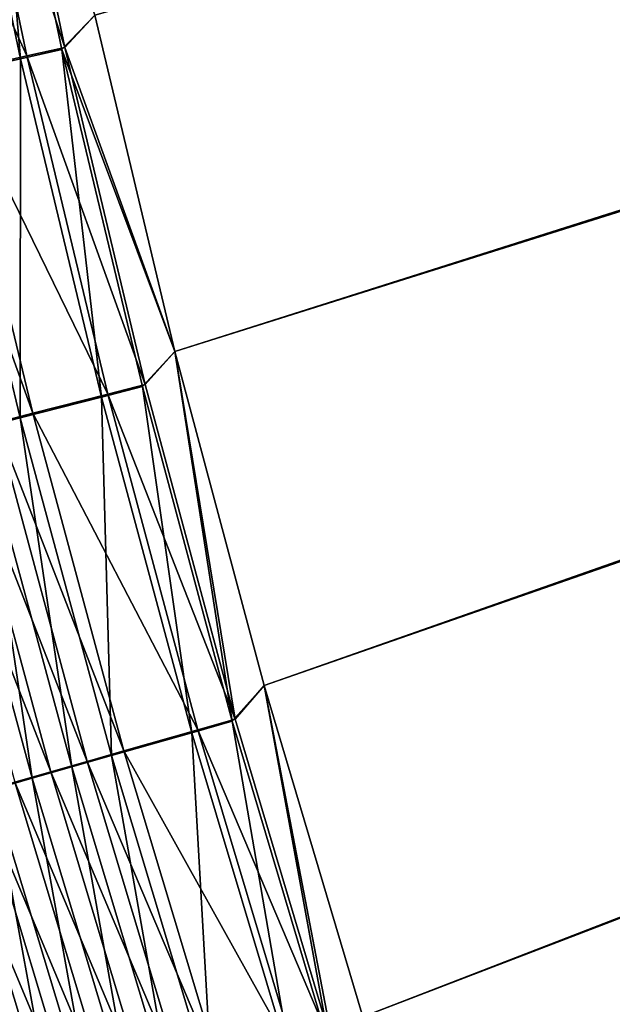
# Model space of a CAD drawing. Header units: metres. Extents: x 0 to 1400, y -1400 to 0.
# Tile 46 of 256: x 243 to 264, y -848 to -813. Entities that reach past the tile are written whole.
import ezdxf

# ---------------------------------------------------------------- set-up
doc = ezdxf.new("R2010")
doc.units = ezdxf.units.M

msp = doc.modelspace()

# ---------------------------------------------------------------- linework, layer by layer
at = {"layer": 'None'}
for points in [[(623.399841, -706.274292, -503.477753), (248.366776, -825.167664, -503.477753), (245.541229, -813.294373, -503.477753)], [(626.394043, -706.461426, -500.477753), (245.541229, -813.294373, -500.477753), (248.366791, -825.167664, -500.477753)], [(251.523605, -836.957336, -503.477753), (248.366776, -825.167664, -503.477753), (623.399841, -706.274292, -503.477753)], [(248.366791, -825.167664, -500.477753), (251.523621, -836.957275, -500.477753), (626.394043, -706.461426, -500.477753)], [(255.008926, -848.654297, -503.477753), (251.523605, -836.957336, -503.477753), (623.399841, -706.274292, -503.477753)], [(251.523621, -836.957275, -500.477753), (255.008942, -848.654236, -500.477753), (626.394043, -706.461426, -500.477753)], [(623.399841, -706.274292, -503.477753), (258.819977, -860.249512, -503.477753), (255.008926, -848.654297, -503.477753)], [(626.394043, -706.461426, -500.477753), (255.008942, -848.654236, -500.477753), (258.819977, -860.249451, -500.477753)], [(262.953918, -871.733887, -503.477753), (258.819977, -860.249512, -503.477753), (623.399841, -706.274292, -503.477753)], [(258.819977, -860.249451, -500.477753), (262.953918, -871.733887, -500.477753), (626.394043, -706.461426, -500.477753)], [(267.40802, -883.098511, -503.477753), (262.953918, -871.733887, -503.477753), (623.399841, -706.274292, -503.477753)], [(262.953918, -871.733887, -500.477753), (267.40799, -883.098511, -500.477753), (626.394043, -706.461426, -500.477753)], [(242.912338, -814.83374, -503.360046), (240.375656, -802.809875, -503.358704), (241.850616, -802.520447, -503.448273)], [(244.476761, -814.434692, -500.450958), (241.958527, -802.450256, -500.450653), (240.59993, -802.716736, -500.368195)], [(241.850616, -802.520447, -503.448273), (245.541229, -813.294373, -503.477753), (244.370987, -814.505005, -503.448608)], [(242.912338, -814.83374, -503.360046), (241.850616, -802.520447, -503.448273), (244.370987, -814.505005, -503.448608)], [(245.541229, -813.294373, -500.477753), (241.958527, -802.450256, -500.450653), (244.476761, -814.434692, -500.450958)], [(243.133179, -814.737427, -500.369415), (240.59993, -802.716736, -500.368195), (237.89296, -803.247803, -500.038574)], [(240.005951, -815.488831, -503.005981), (240.375656, -802.809875, -503.358704), (242.912338, -814.83374, -503.360046)], [(243.133179, -814.737427, -500.369415), (244.476761, -814.434692, -500.450958), (240.59993, -802.716736, -500.368195)], [(240.456055, -815.340698, -500.043396), (243.133179, -814.737427, -500.369415), (237.89296, -803.247803, -500.038574)], [(245.541229, -813.294373, -503.477753), (248.366776, -825.167664, -503.477753), (244.370987, -814.505005, -503.448608)], [(248.366791, -825.167664, -500.477753), (245.541229, -813.294373, -500.477753), (244.476761, -814.434692, -500.450958)], [(245.776779, -826.775574, -503.361298), (242.912338, -814.83374, -503.360046), (244.370987, -814.505005, -503.448608)], [(247.322021, -826.337646, -500.451263), (244.476761, -814.434692, -500.450958), (243.133179, -814.737427, -500.369415)], [(244.370987, -814.505005, -503.448608), (248.366776, -825.167664, -503.477753), (247.218323, -826.407959, -503.448944)], [(245.776779, -826.775574, -503.361298), (244.370987, -814.505005, -503.448608), (247.218323, -826.407959, -503.448944)], [(248.366791, -825.167664, -500.477753), (244.476761, -814.434692, -500.450958), (247.322021, -826.337646, -500.451263)], [(242.904343, -827.507996, -503.010986), (240.005951, -815.488831, -503.005981), (242.912338, -814.83374, -503.360046)], [(245.994202, -826.676147, -500.370605), (243.133179, -814.737427, -500.369415), (240.456055, -815.340698, -500.043396)], [(242.904343, -827.507996, -503.010986), (242.912338, -814.83374, -503.360046), (245.776779, -826.775574, -503.361298)], [(245.994202, -826.676147, -500.370605), (247.322021, -826.337646, -500.451263), (243.133179, -814.737427, -500.369415)], [(243.348358, -827.350708, -500.048004), (240.456055, -815.340698, -500.043396), (239.127441, -815.640137, -499.799561)], [(243.348358, -827.350708, -500.048004), (245.994202, -826.676147, -500.370605), (240.456055, -815.340698, -500.043396)], [(242.035156, -827.685547, -499.806732), (243.348358, -827.350708, -500.048004), (239.127441, -815.640137, -499.799561)], [(241.478683, -827.871521, -502.749023), (240.005951, -815.488831, -503.005981), (242.904343, -827.507996, -503.010986)], [(248.366776, -825.167664, -503.477753), (250.392166, -838.219604, -503.449249), (247.218323, -826.407959, -503.448944)], [(250.493881, -838.14917, -500.451538), (248.366791, -825.167664, -500.477753), (247.322021, -826.337646, -500.451263)], [(248.366776, -825.167664, -503.477753), (251.523605, -836.957336, -503.477753), (250.392166, -838.219604, -503.449249)], [(251.523621, -836.957275, -500.477753), (248.366791, -825.167664, -500.477753), (250.493881, -838.14917, -500.451538)], [(248.968475, -838.625427, -503.362518), (245.776779, -826.775574, -503.361298), (247.218323, -826.407959, -503.448944)], [(250.493881, -838.14917, -500.451538), (247.322021, -826.337646, -500.451263), (245.994202, -826.676147, -500.370605)], [(247.218323, -826.407959, -503.448944), (250.392166, -838.219604, -503.449249), (248.968475, -838.625427, -503.362518)], [(246.131516, -839.434143, -503.015747), (242.904343, -827.507996, -503.010986), (245.776779, -826.775574, -503.361298)], [(249.18251, -838.522949, -500.371704), (245.994202, -826.676147, -500.370605), (243.348358, -827.350708, -500.048004)], [(246.131516, -839.434143, -503.015747), (245.776779, -826.775574, -503.361298), (248.968475, -838.625427, -503.362518)], [(249.18251, -838.522949, -500.371704), (250.493881, -838.14917, -500.451538), (245.994202, -826.676147, -500.370605)], [(244.723343, -839.835571, -502.756409), (241.478683, -827.871521, -502.749023), (242.904343, -827.507996, -503.010986)], [(246.569336, -839.267761, -500.052399), (243.348358, -827.350708, -500.048004), (242.035156, -827.685547, -499.806732)], [(244.723343, -839.835571, -502.756409), (242.904343, -827.507996, -503.010986), (246.131516, -839.434143, -503.015747)], [(246.569336, -839.267761, -500.052399), (249.18251, -838.522949, -500.371704), (243.348358, -827.350708, -500.048004)], [(241.478683, -827.871521, -502.749023), (243.325455, -840.23407, -502.440247), (240.063538, -828.232422, -502.429626)], [(245.272232, -839.637512, -499.813568), (242.035156, -827.685547, -499.806732), (240.731644, -828.017883, -499.512573)], [(243.325455, -840.23407, -502.440247), (241.478683, -827.871521, -502.749023), (244.723343, -839.835571, -502.756409)], [(245.272232, -839.637512, -499.813568), (246.569336, -839.267761, -500.052399), (242.035156, -827.685547, -499.806732)], [(243.984619, -840.004517, -499.522369), (240.731644, -828.017883, -499.512573), (239.440231, -828.347168, -499.165863)], [(240.063538, -828.232422, -502.429626), (243.325455, -840.23407, -502.440247), (241.940399, -840.628967, -502.067566)], [(243.984619, -840.004517, -499.522369), (245.272232, -839.637512, -499.813568), (240.731644, -828.017883, -499.512573)], [(242.708817, -840.368164, -499.179138), (243.984619, -840.004517, -499.522369), (239.440231, -828.347168, -499.165863)], [(251.523605, -836.957336, -503.477753), (253.892075, -849.929993, -503.449524), (250.392166, -838.219604, -503.449249)], [(253.991898, -849.859558, -500.451813), (251.523621, -836.957275, -500.477753), (250.493881, -838.14917, -500.451538)], [(251.523605, -836.957336, -503.477753), (255.008926, -848.654297, -503.477753), (253.892075, -849.929993, -503.449524)], [(255.008942, -848.654236, -500.477753), (251.523621, -836.957275, -500.477753), (253.991898, -849.859558, -500.451813)], [(250.392166, -838.219604, -503.449249), (252.486954, -850.373535, -503.363617), (248.968475, -838.625427, -503.362518)], [(253.991898, -849.859558, -500.451813), (250.493881, -838.14917, -500.451538), (249.18251, -838.522949, -500.371704)], [(250.392166, -838.219604, -503.449249), (253.892075, -849.929993, -503.449524), (252.486954, -850.373535, -503.363617)], [(249.68689, -851.257324, -503.020233), (246.131516, -839.434143, -503.015747), (248.968475, -838.625427, -503.362518)], [(252.697617, -850.268005, -500.372742), (249.18251, -838.522949, -500.371704), (246.569336, -839.267761, -500.052399)], [(248.968475, -838.625427, -503.362518), (252.486954, -850.373535, -503.363617), (249.68689, -851.257324, -503.020233)], [(252.697617, -850.268005, -500.372742), (253.991898, -849.859558, -500.451813), (249.18251, -838.522949, -500.371704)], [(250.118439, -851.082031, -500.056519), (246.569336, -839.267761, -500.052399), (245.272232, -839.637512, -499.813568)], [(250.118439, -851.082031, -500.056519), (252.697617, -850.268005, -500.372742), (246.569336, -839.267761, -500.052399)], [(248.83812, -851.486084, -499.820007), (245.272232, -839.637512, -499.813568), (243.984619, -840.004517, -499.522369)], [(248.296936, -851.696106, -502.763428), (244.723343, -839.835571, -502.756409), (246.131516, -839.434143, -503.015747)], [(248.83812, -851.486084, -499.820007), (250.118439, -851.082031, -500.056519), (245.272232, -839.637512, -499.813568)], [(248.296936, -851.696106, -502.763428), (246.131516, -839.434143, -503.015747), (249.68689, -851.257324, -503.020233)], [(247.567062, -851.887268, -499.531616), (243.984619, -840.004517, -499.522369), (242.708817, -840.368164, -499.179138)], [(246.917023, -852.131653, -502.450287), (243.325455, -840.23407, -502.440247), (244.723343, -839.835571, -502.756409)], [(247.567062, -851.887268, -499.531616), (248.83812, -851.486084, -499.820007), (243.984619, -840.004517, -499.522369)], [(246.917023, -852.131653, -502.450287), (244.723343, -839.835571, -502.756409), (248.296936, -851.696106, -502.763428)], [(246.307541, -852.28479, -499.191681), (242.708817, -840.368164, -499.179138), (241.447205, -840.727783, -498.784149)], [(243.325455, -840.23407, -502.440247), (245.549652, -852.563293, -502.081207), (241.940399, -840.628967, -502.067566)], [(246.307541, -852.28479, -499.191681), (247.567062, -851.887268, -499.531616), (242.708817, -840.368164, -499.179138)], [(245.549652, -852.563293, -502.081207), (243.325455, -840.23407, -502.440247), (246.917023, -852.131653, -502.450287)], [(241.447205, -840.727783, -498.784149), (240.202011, -841.082764, -498.337891), (245.06189, -852.677917, -498.800507)], [(241.940399, -840.628967, -502.067566), (244.197327, -852.990173, -501.656494), (240.57074, -841.019409, -501.638733)], [(245.06189, -852.677917, -498.800507), (246.307541, -852.28479, -499.191681), (241.447205, -840.727783, -498.784149)], [(241.940399, -840.628967, -502.067566), (245.549652, -852.563293, -502.081207), (244.197327, -852.990173, -501.656494)], [(243.832291, -853.06604, -498.358521), (240.202011, -841.082764, -498.337891), (238.975067, -841.432556, -497.841187)], [(240.202011, -841.082764, -498.337891), (243.832291, -853.06604, -498.358521), (245.06189, -852.677917, -498.800507)], [(240.57074, -841.019409, -501.638733), (244.197327, -852.990173, -501.656494), (242.862442, -853.411499, -501.176605)], [(242.620529, -853.448486, -497.866547), (243.832291, -853.06604, -498.358521), (238.975067, -841.432556, -497.841187)]]:
    msp.add_3dface(points, dxfattribs=at)

doc.saveas('drawing.dxf')
